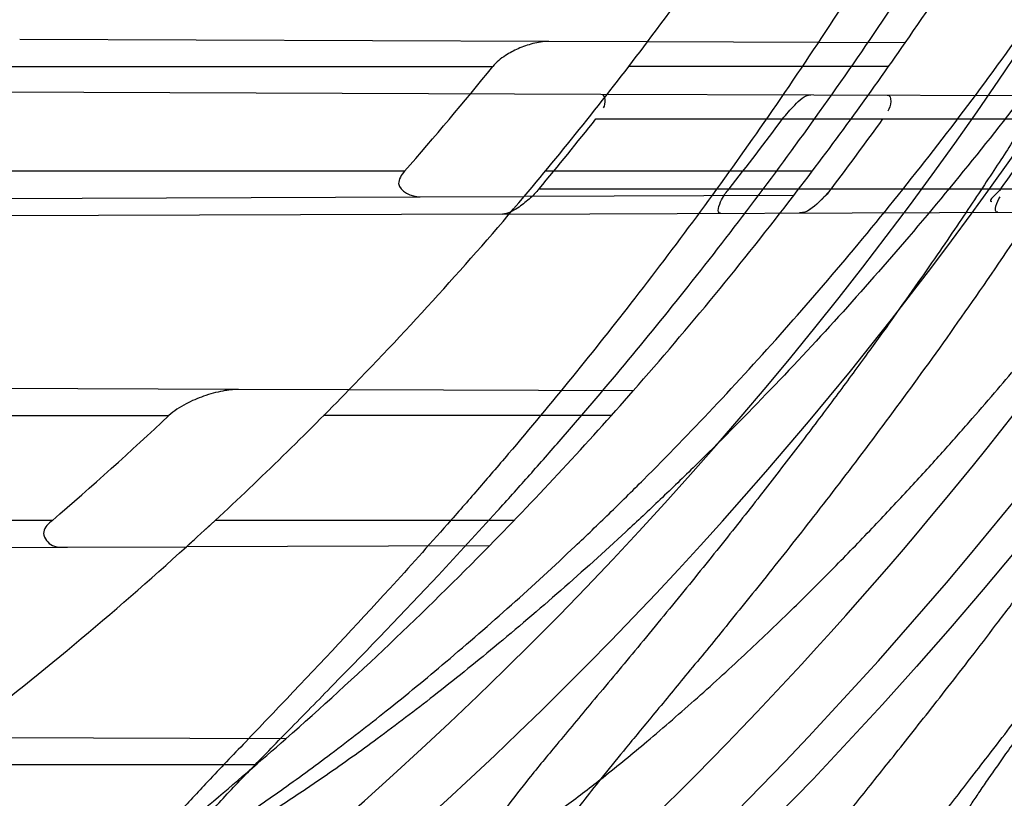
# Model space of a CAD drawing. Header units: millimetres. Extents: x 0 to 297, y 0 to 210.
# Tile 20 of 256: x 145.0882 to 145.1869, y 90.7746 to 90.8527. Entities that reach past the tile are written whole.
import ezdxf

# ---------------------------------------------------------------- set-up
doc = ezdxf.new("R2010")
doc.units = ezdxf.units.MM
doc.header["$LTSCALE"] = 16.335
doc.layers.get('0').update_dxf_attribs({"linetype": 'CONTINUOUS'})
for name, color, linetype in [('01_GLOBAL', 7, 'CONTINUOUS'), ('INTFCLR_1', 7, 'CONTINUOUS'), ('INTFCLR_144815', 7, 'CONTINUOUS')]:
    doc.layers.add(name, color=color, linetype=linetype)

msp = doc.modelspace()

# ---------------------------------------------------------------- linework, layer by layer
at = {"color": 7, "linetype": 'Continuous'}
msp.add_circle((145.8748034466, 92.1344639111), 2.66, dxfattribs=at)
at = {"color": 9, "linetype": 'Continuous'}
msp.add_arc((145.8748034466, 92.1344639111), 2.6259090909, 182.9674534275, 267.0325465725, dxfattribs=at)
at = {"layer": '01_GLOBAL', "color": 7, "linetype": 'Continuous'}
msp.add_circle((145.8748034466, 92.1344639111), 2.695, dxfattribs=at)
at = {"layer": 'INTFCLR_1', "color": 9, "linetype": 'Continuous'}
for p, q in [((145.1412333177, 90.85053514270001), (145.0881950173, 90.85072028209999)), ((145.1769801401, 90.8504103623), (145.1511386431, 90.8505005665)), ((145.0687327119, 90.8480182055), (145.1356249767, 90.8480182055)), ((145.1753095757, 90.8480182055), (145.1492506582, 90.8480182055)), ((145.1464587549, 90.8452669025), (145.2181096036, 90.84501679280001)), ((145.1459618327, 90.8427682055), (145.2166506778, 90.8427682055)), ((145.1267828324, 90.83751820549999), (145.0565197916, 90.83751820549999)), ((145.1676501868, 90.83751820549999), (145.1408825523, 90.83751820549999)), ((145.1657980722, 90.8350870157), (145.1387734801, 90.8349926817)), ((145.1402700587, 90.83576820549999), (145.2120924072, 90.83576820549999)), ((145.0717130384, 90.8347585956), (145.1283527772, 90.83495630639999)), ((145.1365994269, 90.83323509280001), (145.2106055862, 90.833493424)), ((145.1101310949, 90.81564371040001), (145.0486291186, 90.81585839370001)), ((145.1497089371, 90.8155055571), (145.1212081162, 90.8156050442)), ((145.02152254, 90.81301820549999), (145.1031426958, 90.81301820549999)), ((145.14750555, 90.81301820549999), (145.1186647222, 90.81301820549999)), ((145.0914762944, 90.8025182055), (145.0023517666, 90.8025182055)), ((145.137767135, 90.8025182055), (145.1077972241, 90.8025182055)), ((145.0244979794, 90.7995937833), (145.0929750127, 90.7998328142)), ((145.1353019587, 90.7999805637), (145.1049143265, 90.79987449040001)), ((145.1148933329, 90.78062708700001), (145.0820095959, 90.7807418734)), ((145.111902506, 90.77801820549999), (145.0784182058, 90.77801820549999))]:
    msp.add_line(p, q, dxfattribs=at)
at = {"layer": 'INTFCLR_1', "color": 6, "linetype": 'Continuous'}
for p, q in [((145.1511386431, 90.8505005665), (145.1412333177, 90.85053514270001)), ((145.0766160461, 90.84551070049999), (145.1464587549, 90.8452669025)), ((145.1283527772, 90.83495630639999), (145.1387734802, 90.8349926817)), ((145.1365994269, 90.83323509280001), (145.0628359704, 90.8329776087)), ((145.1212081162, 90.8156050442), (145.1101310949, 90.81564371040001)), ((145.0929750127, 90.7998328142), (145.1049143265, 90.79987449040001))]:
    msp.add_line(p, q, dxfattribs=at)
at = {"layer": 'INTFCLR_1', "color": 7, "linetype": 'Continuous'}
for p, q in [((145.1695747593, 90.83576820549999), (145.1685947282, 90.8346655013)), ((145.1068533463, 90.8016463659), (145.1077972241, 90.8025182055))]:
    msp.add_line(p, q, dxfattribs=at)
at = {"layer": 'INTFCLR_1', "color": 6, "linetype": 'Continuous'}
for centre, radius, start, end in [((144.8596077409, 91.07026820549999), 0.4224162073, 270, 90.00000002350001), ((144.8596077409, 91.07026820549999), 0.4014439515, 270, 90.00000002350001), ((144.8596077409, 91.07026820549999), 0.3650864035, 319.8764540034, 322.9895536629), ((144.8596077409, 91.07026820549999), 0.3860864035, 322.472557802, 325.2879487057), ((144.8479203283, 91.08132340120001), 0.3704122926, 318.8372979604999, 320.9607436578), ((144.8593542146, 91.06999786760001), 0.3657557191, 320.1784083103, 321.5917423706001), ((144.8597569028, 91.0705034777), 0.380581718, 321.9186122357, 323.2455153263), ((144.8593760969, 91.07000653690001), 0.3887040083, 322.9426850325, 324.2249055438), ((144.8596156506, 91.0702797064), 0.4023581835, 324.3492726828, 325.5667879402), ((144.8596077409, 91.07026820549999), 0.3650864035, 312.8288179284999, 315.7698571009), ((144.8596077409, 91.07026820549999), 0.3860864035, 315.5673519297, 318.7108679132), ((144.8577951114, 91.0738960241), 0.3581240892, 310.731467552, 313.2428027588), ((144.8596077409, 91.07026820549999), 0.3860864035, 308.3577852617, 311.3924968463)]:
    msp.add_arc(centre, radius, start, end, dxfattribs=at)
at = {"layer": 'INTFCLR_1', "color": 9, "linetype": 'Continuous'}
for radius, start, end in [(0.2950857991, 270.0000000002, 337.5066823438), (0.3650864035, 322.9895536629, 326.7481499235), (0.3860864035, 325.2879487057, 328.7836486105), (0.3860864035, 318.7108679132, 322.472557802), (0.3650864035, 315.7698571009, 319.8764540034), (0.3650864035, 307.5299422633, 312.2149436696), (0.3860864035, 311.3924968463, 315.5673519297)]:
    msp.add_arc((144.8596077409, 91.07026820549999), radius, start, end, dxfattribs=at)
at = {"layer": 'INTFCLR_1', "color": 7, "linetype": 'Continuous'}
for centre, radius, start, end in [((144.8596077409, 91.07026820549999), 0.3650864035, 312.2149436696, 312.8288179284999), ((144.9786349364, 90.93956454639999), 0.1883077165, 312.1134865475, 312.5329735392)]:
    msp.add_arc(centre, radius, start, end, dxfattribs=at)
at = {"layer": 'INTFCLR_1', "color": 6, "linetype": 'Continuous'}
for points, knots in [([(145.1350652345, 91.37126820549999), (145.1342109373, 91.37126820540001), (145.1357546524, 91.3683275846), (145.1370803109, 91.3667054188), (145.1392467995, 91.36385886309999), (145.1419201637, 91.3606392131), (145.145337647, 91.3565301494), (145.149332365, 91.3517583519), (145.1536170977, 91.34656836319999), (145.1578478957, 91.34135293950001), (145.1617862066, 91.3363852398), (145.1654017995, 91.331722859), (145.1686896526, 91.3273862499), (145.1716611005, 91.3233823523), (145.1743369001, 91.31970203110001), (145.176743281, 91.3163294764), (145.1789048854, 91.31324522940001), (145.1808385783, 91.31044103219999), (145.1825660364, 91.30789847), (145.1841084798, 91.3055965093), (145.185490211, 91.3035084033), (145.1867189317, 91.3016307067), (145.1878098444, 91.2999462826), (145.1887779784, 91.29843766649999), (145.1896459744, 91.2970737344), (145.1906214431, 91.2955292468), (145.191753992, 91.2937193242), (145.1928766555, 91.2919021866), (145.1938510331, 91.29030917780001), (145.1946912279, 91.28892487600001), (145.1956155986, 91.28738878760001), (145.1966371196, 91.28567497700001), (145.1977643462, 91.2837631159), (145.1990081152, 91.2816272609), (145.2003754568, 91.2792470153), (145.201880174, 91.2765873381), (145.2035347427, 91.2736120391), (145.2053542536, 91.2702751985), (145.2073580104, 91.2665186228), (145.2095596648, 91.2622861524), (145.2119715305, 91.25751282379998), (145.214608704, 91.2521191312), (145.2174929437, 91.2459939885), (145.220642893, 91.2390035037), (145.2240752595, 91.2309767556), (145.227802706, 91.2217082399), (145.2318351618, 91.21090431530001), (145.2361179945, 91.19831684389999), (145.2403681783, 91.18429274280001), (145.2442872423, 91.16942297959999), (145.2476657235, 91.15438159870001), (145.2504753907, 91.1392991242), (145.2527156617, 91.12423526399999), (145.2543982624, 91.1091876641), (145.2555287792, 91.0941918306), (145.256117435, 91.079233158), (145.2561708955, 91.0643352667), (145.2556951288, 91.0494844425), (145.2546936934, 91.0346826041), (145.2531693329, 91.01994161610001), (145.2511191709, 91.00523180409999), (145.2485428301, 90.9905728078), (145.2454275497, 90.9759328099), (145.2417708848, 90.9613303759), (145.2376203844, 90.94696810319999), (145.2332204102, 90.9335438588), (145.2288852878, 90.92162630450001), (145.2248596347, 90.9114479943), (145.2211587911, 90.90270194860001), (145.2177663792, 90.89512937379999), (145.2146668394, 90.8885329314), (145.2118379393, 90.8827508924), (145.2092594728, 90.87766290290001), (145.2069119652, 90.8731710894), (145.2047820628, 90.869201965), (145.2028538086, 90.86569136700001), (145.2011073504, 90.8625761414), (145.1995253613, 90.8598041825), (145.1980916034, 90.85733143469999), (145.1967959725, 90.8551286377), (145.1956290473, 90.85316932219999), (145.1945782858, 90.85142412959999), (145.1936278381, 90.84986076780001), (145.1927650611, 90.8484539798), (145.1919665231, 90.8471621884), (145.1911689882, 90.845881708), (145.1903111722, 90.84451464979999), (145.1893416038, 90.842982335), (145.1882509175, 90.8412749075), (145.1870226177, 90.8393719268), (145.1856376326, 90.83725116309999), (145.1840803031, 90.8348962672), (145.1823329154, 90.83229124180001), (145.1803729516, 90.82941478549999), (145.1781781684, 90.82624664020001), (145.1757236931, 90.82276863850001), (145.1729902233, 90.8189712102), (145.1699514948, 90.8148382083), (145.1665806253, 90.81035527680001), (145.1628687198, 90.8055344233), (145.1588145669, 90.8003903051), (145.1544498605, 90.7949847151), (145.149996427, 90.78957611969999), (145.1458273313, 90.78459071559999), (145.1422457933, 90.7802896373), (145.1394492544, 90.7769290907), (145.1371773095, 90.773959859), (145.1358081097, 90.7722873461), (145.134193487, 90.7692682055), (145.1350652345, 90.7692682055)], [0, 0, 0, 0, 0.0038604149, 0.007501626, 0.0124785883, 0.0188917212, 0.0268498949, 0.0364677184, 0.0470694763, 0.05724446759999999, 0.0668187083, 0.0757144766, 0.08390537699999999, 0.0914099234, 0.09824517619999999, 0.1044667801, 0.1101313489, 0.1152642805, 0.1198589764, 0.1240215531, 0.1277856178, 0.1311734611, 0.1341617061, 0.1368541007, 0.1392736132, 0.1414672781, 0.1451087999, 0.148921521, 0.1511192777, 0.1535471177, 0.1562389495, 0.1592204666, 0.1625628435, 0.1662680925, 0.1703891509, 0.1749670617, 0.1800766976, 0.185772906, 0.1921414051, 0.1993155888, 0.2073311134, 0.2163077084, 0.2264451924, 0.2379233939, 0.2509534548, 0.2658909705, 0.2830621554, 0.3030578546, 0.3259639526, 0.3492662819, 0.3725305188, 0.395610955, 0.4185782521, 0.4413347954, 0.4640172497, 0.4865192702, 0.5089682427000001, 0.5313242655, 0.5536477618, 0.5759939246, 0.5982772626, 0.6207472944, 0.6432362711, 0.6658996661, 0.6887559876, 0.7107777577, 0.7297237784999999, 0.7460531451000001, 0.7602331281, 0.7726347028, 0.7835467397, 0.7931663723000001, 0.8017211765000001, 0.8093215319, 0.8160683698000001, 0.8220757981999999, 0.8274205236, 0.83220661, 0.8364980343, 0.8403367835, 0.8437547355, 0.8468031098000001, 0.8495420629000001, 0.8520223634, 0.8542604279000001, 0.8564046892, 0.8588391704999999, 0.8615533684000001, 0.8645986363, 0.8679945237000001, 0.8717882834, 0.8760445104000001, 0.8807522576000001, 0.8859628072, 0.8917731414, 0.8981681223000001, 0.9051985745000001, 0.9129160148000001, 0.9213486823, 0.930543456, 0.9404096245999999, 0.9509435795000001, 0.9619432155, 0.9720502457, 0.9803711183, 0.9870628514, 0.9922716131, 0.9960607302, 1, 1, 1, 1]), ([(145.1350652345, 90.7692682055), (145.1360387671, 90.7692682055), (145.1377271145, 90.77040596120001), (145.1403228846, 90.77196865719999), (145.1432989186, 90.7741311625), (145.1469787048, 90.7769487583), (145.1513602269, 90.78054609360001), (145.156189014, 90.78473927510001), (145.1610884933, 90.78922212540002), (145.16571304, 90.7936532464), (145.1699506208, 90.7978753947), (145.1738079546, 90.80185999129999), (145.1773032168, 90.80558700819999), (145.1804624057, 90.8090520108), (145.1833068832, 90.8122538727), (145.1858602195, 90.8151948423), (145.1881553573, 90.8178946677), (145.1902110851, 90.8203591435), (145.1920499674, 90.8226010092), (145.1936917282, 90.8246337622), (145.195161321, 90.8264787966), (145.1964960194, 90.82817546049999), (145.197810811, 90.82986574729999), (145.1992115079, 90.83168840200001), (145.2006985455, 90.83364987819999), (145.2021699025, 90.8356183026), (145.203615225, 90.83757754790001), (145.2051191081, 90.8396441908), (145.2067839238, 90.8419664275), (145.2086446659, 90.8446056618), (145.2107239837, 90.8476123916), (145.2130437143, 90.8510414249), (145.2156231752, 90.85494957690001), (145.2184823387, 90.85940686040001), (145.2216518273, 90.8645112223), (145.2251614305, 90.87037537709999), (145.229038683, 90.8771369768), (145.2333125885, 90.884978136), (145.2380078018, 90.89411228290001), (145.2431555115, 90.9048590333), (145.2486552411, 90.91737134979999), (145.2541538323, 90.9312561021), (145.2592951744, 90.9458952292), (145.2638614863, 90.9607341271), (145.2678132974, 90.9756278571), (145.2711637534, 90.9905604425), (145.2739112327, 91.005452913), (145.2760779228, 91.0203457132), (145.2776685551, 91.03517539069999), (145.2786982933, 91.0499655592), (145.2791763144, 91.06470155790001), (145.2791102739, 91.0793859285), (145.2785051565, 91.09402740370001), (145.2773642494, 91.1086166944), (145.2756872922, 91.1231600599), (145.2734729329, 91.13765537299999), (145.2707211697, 91.1520804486), (145.2674209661, 91.16646759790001), (145.2635667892, 91.1807987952), (145.259139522, 91.19509062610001), (145.254151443, 91.2092704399), (145.2488018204, 91.2228033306), (145.2434345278, 91.23506080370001), (145.238408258, 91.245610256), (145.2338248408, 91.2545835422), (145.2296571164, 91.2622860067), (145.2258775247, 91.26893157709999), (145.2224553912, 91.2746994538), (145.2193628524, 91.2797261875), (145.216567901, 91.28412676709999), (145.2140471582, 91.2879848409), (145.2117761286, 91.29137679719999), (145.209737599, 91.2943566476), (145.2079066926, 91.2969818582), (145.20627007, 91.2992895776), (145.2048016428, 91.30132990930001), (145.203482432, 91.3031390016), (145.202221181, 91.30484800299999), (145.2009100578, 91.3066043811), (145.1994654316, 91.308515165), (145.1979774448, 91.3104559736), (145.1964846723, 91.3123763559), (145.1949729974, 91.31429626), (145.1933137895, 91.31637424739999), (145.1914604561, 91.3186591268), (145.1893845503, 91.3211745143), (145.1870661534, 91.32393108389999), (145.1844777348, 91.3269433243), (145.1815962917, 91.3302189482), (145.1783918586, 91.3337676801), (145.174841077, 91.3375879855), (145.1709238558, 91.34167041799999), (145.1666153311, 91.3459993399), (145.1619164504, 91.3505367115), (145.1569054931, 91.35515789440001), (145.1519289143, 91.3595100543), (145.1473729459, 91.36327579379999), (145.1435388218, 91.36622737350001), (145.1404516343, 91.3684830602), (145.1377826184, 91.3700958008), (145.1360568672, 91.37126820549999), (145.1350652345, 91.37126820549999)], [0, 0, 0, 0, 0.0042187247, 0.0081401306, 0.0133978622, 0.0200459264, 0.0282638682, 0.0379443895, 0.0477615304, 0.05703690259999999, 0.0656973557, 0.0736821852, 0.0810680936, 0.0878383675, 0.0940009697, 0.0996271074, 0.1047154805, 0.1093563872, 0.1135342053, 0.1172803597, 0.1206792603, 0.1237557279, 0.1266349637, 0.1299589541, 0.1337168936, 0.1373013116, 0.1406085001, 0.1442672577, 0.148377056, 0.1529904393, 0.1582606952, 0.164218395, 0.1709303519, 0.1785521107, 0.1871652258, 0.1969659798, 0.2081658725, 0.2209392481, 0.2356613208, 0.2526660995, 0.2725685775, 0.2948769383, 0.3173640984, 0.3397873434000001, 0.3621386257, 0.3841211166, 0.4060891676, 0.4277469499, 0.4493218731, 0.470705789, 0.4919793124, 0.5131981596, 0.5343255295, 0.5554668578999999, 0.5765984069, 0.5977513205, 0.6189954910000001, 0.6402209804, 0.6617015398, 0.6832900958, 0.7050415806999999, 0.7268239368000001, 0.7463339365, 0.7630160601, 0.7774553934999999, 0.7899931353, 0.8009638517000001, 0.8105830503, 0.8190545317, 0.8265380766, 0.8331730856, 0.8390248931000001, 0.8442268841, 0.8488182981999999, 0.8528943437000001, 0.8564866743, 0.8597116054, 0.8625968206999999, 0.8656908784, 0.8692094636, 0.8729771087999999, 0.8762884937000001, 0.879749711, 0.8835661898, 0.8878115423, 0.8924986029, 0.8976989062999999, 0.9034198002, 0.9097088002, 0.9166034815, 0.9241390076, 0.9323094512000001, 0.9411199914, 0.9506041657, 0.9606137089, 0.9706541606, 0.9792553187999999, 0.9862062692, 0.9916647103, 0.9957028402, 1, 1, 1, 1]), ([(144.8596077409, 91.3310804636), (144.8648083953, 91.3312938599), (144.8752252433, 91.3314085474), (144.8908287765, 91.33064674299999), (144.9063869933, 91.32894786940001), (144.9218926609, 91.32630552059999), (144.9372546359, 91.3227196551), (144.9521403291, 91.31827948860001), (144.9666984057, 91.31298513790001), (144.9809232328, 91.30684139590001), (144.9949848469, 91.2997330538), (145.0085894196, 91.29179002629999), (145.0216818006, 91.2830461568), (145.034218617, 91.2735334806), (145.0461538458, 91.2632873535), (145.0574487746, 91.2523426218), (145.0680597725, 91.2407435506), (145.0779508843, 91.2285299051), (145.0870808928, 91.2157559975), (145.0954235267, 91.2024631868), (145.1029524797, 91.1886942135), (145.1096391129, 91.1745018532), (145.1154570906, 91.159946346), (145.1203896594, 91.1450752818), (145.124422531, 91.12993449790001), (145.1275415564, 91.11457599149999), (145.129734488, 91.0990581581), (145.1309929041, 91.0834437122), (145.1313133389, 91.067798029), (145.130697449, 91.05217638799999), (145.1291501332, 91.0366302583), (145.1266772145, 91.0212060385), (145.1232874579, 91.0059571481), (145.1189925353, 90.9909371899), (145.1138089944, 90.9762041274), (145.1077578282, 90.96181579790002), (145.1008640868, 90.9478257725), (145.0931513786, 90.9342772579), (145.0846508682, 90.92122296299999), (145.0753942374, 90.90870812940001), (145.0654166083, 90.8967754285), (145.0547444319, 90.88545571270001), (145.0434240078, 90.87479883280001), (145.0314894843, 90.864834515), (145.0189896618, 90.8556023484), (145.005966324, 90.8471335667), (144.9924717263, 90.8394595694), (144.9785675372, 90.83261186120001), (144.9645877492, 90.8267302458), (144.9509740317, 90.8219028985), (144.9383319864, 90.81816671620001), (144.9268866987, 90.81537344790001), (144.9166921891, 90.8133362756), (144.9070094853, 90.8117755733), (144.897001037, 90.8105367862), (144.8858733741, 90.80961349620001), (144.8732656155, 90.80913904), (144.8643587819, 90.80926099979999), (144.8596077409, 90.8094559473)], [0, 0, 0, 0, 0.0185657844, 0.0371317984, 0.05569073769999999, 0.0743563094, 0.09320240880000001, 0.1119235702, 0.129729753, 0.1484268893, 0.1671582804, 0.1858963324, 0.2045840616, 0.2232805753, 0.241995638, 0.2606572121, 0.2793460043, 0.298034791, 0.3166822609, 0.3353170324, 0.3539796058, 0.3726237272, 0.3912431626, 0.4098577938, 0.4284754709, 0.4470981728, 0.4657246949, 0.4843423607, 0.5029403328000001, 0.5215094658, 0.5400731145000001, 0.5586325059, 0.5771954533, 0.5957587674, 0.6143211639, 0.6328711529, 0.651401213, 0.6699184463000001, 0.6884460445, 0.7069331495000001, 0.7254085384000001, 0.7438945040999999, 0.7623917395, 0.7808314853, 0.7993176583, 0.8177869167, 0.8362093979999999, 0.8546575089, 0.8730374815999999, 0.8902753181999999, 0.9061521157, 0.9200376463, 0.9322836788, 0.9432240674, 0.9550134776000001, 0.9682465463, 0.9830392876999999, 1, 1, 1, 1]), ([(145.1261488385, 90.9865410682), (145.1253270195, 90.9840339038), (145.123609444, 90.9790435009), (145.1208138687, 90.97163729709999), (145.1178014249, 90.9643166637), (145.1145747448, 90.9570880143), (145.1111366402, 90.94995764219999), (145.1074900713, 90.94293168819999), (145.1036382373, 90.9360163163), (145.0995844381, 90.929217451), (145.0953322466, 90.92254108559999), (145.0908852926, 90.91599291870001), (145.0862475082, 90.9095787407), (145.0814228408, 90.9033040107), (145.0764155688, 90.8971742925), (145.0712299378, 90.89119478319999), (145.0658705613, 90.88537080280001), (145.0603419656, 90.8797072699), (145.0546490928, 90.8742092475), (145.0487967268, 90.8688813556), (145.0427901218, 90.8637283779), (145.0366343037, 90.8587546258), (145.0303348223, 90.8539645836), (145.0238969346, 90.84936224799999), (145.0173264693, 90.84495178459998), (145.0106289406, 90.84073689), (145.0038104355, 90.83672138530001), (144.9968766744, 90.8329086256), (144.9898338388, 90.8293019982), (144.9826879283, 90.8259045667), (144.9754452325, 90.8227193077), (144.9681119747, 90.8197489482), (144.9606944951, 90.8169960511), (144.9531992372, 90.81446300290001), (144.9456327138, 90.8121519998), (144.9380014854, 90.81006504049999), (144.930312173, 90.80820393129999), (144.9225714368, 90.8065702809), (144.9147859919, 90.8051655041), (144.9069625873, 90.80399081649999), (144.8991079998, 90.80304723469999), (144.8912290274, 90.8023355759), (144.8833325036, 90.8018564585), (144.8754252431, 90.80161030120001), (144.8675142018, 90.8015973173), (144.8622420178, 90.8017441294), (144.8596077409, 90.8018563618)], [0, 0, 0, 0, 0.0227356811, 0.0454710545, 0.0682062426, 0.09094098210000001, 0.1136756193, 0.1364096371, 0.1591436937, 0.1818769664, 0.2046103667, 0.2273428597, 0.2500755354, 0.2728072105, 0.2955391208, 0.3182699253, 0.3410011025, 0.3637310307, 0.3864614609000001, 0.4091905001, 0.4319201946, 0.4546483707, 0.4773773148, 0.5001046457, 0.5228327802, 0.5455591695, 0.5682859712, 0.5910108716, 0.6137361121, 0.6364602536, 0.6591836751, 0.681906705, 0.7046293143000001, 0.7273515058, 0.750073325, 0.77279473, 0.7955158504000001, 0.8182366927, 0.8409573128, 0.8636777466, 0.886398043, 0.9091183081, 0.9318386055, 0.9545589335, 0.9772794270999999, 1, 1, 1, 1]), ([(145.1412333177, 90.85053514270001), (145.1406944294, 90.85053702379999), (145.1396422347, 90.8503695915), (145.1381871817, 90.8498621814), (145.1368085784, 90.84912706), (145.1359792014, 90.84845582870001), (145.1356249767, 90.8480182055)], [0, 0, 0, 0, 0.256782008, 0.5014535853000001, 0.7317217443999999, 1, 1, 1, 1]), ([(145.1646816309, 90.8427682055), (145.1650489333, 90.8432600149), (145.1658699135, 90.8441150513), (145.1668640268, 90.8451956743), (145.1675019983, 90.84519344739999)], [0, 0, 0, 0, 0.4903558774, 1, 1, 1, 1]), ([(145.1267828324, 90.83751820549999), (145.1264813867, 90.8371740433), (145.1255576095, 90.83581553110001), (145.1275063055, 90.8349533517), (145.1283527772, 90.83495630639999)], [0, 0, 0, 0, 0.3508556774, 1, 1, 1, 1]), ([(145.1402700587, 90.83576820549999), (145.1399619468, 90.8353986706), (145.139279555, 90.8346924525), (145.1380988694, 90.8337891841), (145.1371380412, 90.83323697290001), (145.1365994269, 90.83323509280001)], [0, 0, 0, 0, 0.3185512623, 0.6433889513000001, 1, 1, 1, 1]), ([(145.1584538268, 90.8333113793), (145.1580035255, 90.8333098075), (145.1586083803, 90.83494715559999), (145.1590498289, 90.83541544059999), (145.1593262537, 90.83576820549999)], [0, 0, 0, 0, 0.5011892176, 1, 1, 1, 1]), ([(145.1101310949, 90.81564371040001), (145.1096092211, 90.81564553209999), (145.1084190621, 90.81550627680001), (145.1066463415, 90.8150198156), (145.1047989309, 90.8142270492), (145.1036515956, 90.81349711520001), (145.1031426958, 90.81301820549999)], [0, 0, 0, 0, 0.2062514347, 0.4705226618, 0.7238232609, 1, 1, 1, 1]), ([(145.0914762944, 90.8025182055), (145.0911133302, 90.8022058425), (145.0902037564, 90.8014530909), (145.0912739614, 90.79974488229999), (145.0924119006, 90.79983084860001), (145.0929750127, 90.7998328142)], [0, 0, 0, 0, 0.3132560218, 0.6316318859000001, 1, 1, 1, 1])]:
    msp.add_open_spline(points, degree=3, knots=knots, dxfattribs=at)
at = {"layer": 'INTFCLR_1', "color": 9, "linetype": 'Continuous'}
for points, knots in [([(145.212649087, 91.20079273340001), (145.2158606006, 91.1916133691), (145.2216925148, 91.17275051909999), (145.227244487, 91.14850505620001), (145.2299856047, 91.13231217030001), (145.2310878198, 91.1246731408), (145.2317778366, 91.1195330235), (145.2334659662, 91.1053734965), (145.2350886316, 91.0820240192), (145.2348602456, 91.05859168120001), (145.2340091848, 91.0442662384), (145.2336200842, 91.0390385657), (145.2329629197, 91.0312582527), (145.2311506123, 91.014691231), (145.226931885, 90.9897129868), (145.2217743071, 90.96897061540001), (145.21827327, 90.95706637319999), (145.2168531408, 90.95239822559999), (145.2142959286, 90.94439071), (145.2088936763, 90.92893413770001), (145.2002622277, 90.9078650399), (145.191382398, 90.889773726), (145.1856550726, 90.87921407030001), (145.1835773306, 90.87548959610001), (145.1804900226, 90.8700559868), (145.1738400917, 90.85885693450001), (145.1632874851, 90.84274118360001), (145.150351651, 90.825149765), (145.1410235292, 90.8136739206), (145.1356460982, 90.8073751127), (145.133618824, 90.8050242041), (145.1301975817, 90.8011139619), (145.1238773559, 90.79407797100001), (145.116999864, 90.78674904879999), (145.1107938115, 90.7802602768), (145.1070749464, 90.7763568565), (145.1041227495, 90.77316960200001), (145.102218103, 90.77096320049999), (145.1011689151, 90.7695684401), (145.1007337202, 90.76882832), (145.1004699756, 90.7682973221), (145.1005812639, 90.76760633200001), (145.1020539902, 90.7679067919), (145.1036740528, 90.7686832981), (145.1066075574, 90.7702692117), (145.1094057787, 90.7720516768), (145.1117034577, 90.7735828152), (145.1131778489, 90.7745966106), (145.1156556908, 90.7763307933), (145.1196186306, 90.7792322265), (145.1251563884, 90.7835370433), (145.1334349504, 90.7903494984), (145.1408444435, 90.7969946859), (145.1473278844, 90.8032123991), (145.1519747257, 90.8077983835), (145.1603493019, 90.8164330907), (145.1722854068, 90.829897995), (145.1863008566, 90.84780070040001), (145.1963364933, 90.86246668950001), (145.2023017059, 90.87200498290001), (145.2045040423, 90.8756288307), (145.2078179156, 90.8811890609), (145.2148947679, 90.89367373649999), (145.2249952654, 90.9139386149), (145.2319439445, 90.9308745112), (145.2351676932, 90.9396466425)], [0, 0, 0, 0, 0.0419354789, 0.08505031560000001, 0.1071497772, 0.1127379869, 0.1183317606, 0.1295131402, 0.1742263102, 0.2191466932, 0.230445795, 0.2361065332, 0.241751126, 0.2641147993, 0.3079545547, 0.3508736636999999, 0.3561840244, 0.3614616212, 0.3719139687, 0.3924297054, 0.4320526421, 0.4700131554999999, 0.4792642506, 0.483852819, 0.4884035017, 0.5062126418, 0.5400088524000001, 0.5714206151, 0.6003317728, 0.6037560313, 0.6071340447, 0.6137178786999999, 0.6261602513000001, 0.6479155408, 0.6570536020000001, 0.6648783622, 0.6711643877, 0.6757843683, 0.6774462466, 0.6786751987, 0.6794900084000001, 0.6799813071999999, 0.6813020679, 0.6842478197, 0.6888651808, 0.6950795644, 0.6987591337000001, 0.70073729, 0.7027989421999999, 0.7117993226, 0.7219139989, 0.7330405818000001, 0.7580265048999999, 0.7648041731, 0.7717766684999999, 0.7861782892, 0.816667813, 0.8493175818, 0.8841610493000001, 0.8932352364, 0.8978283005, 0.9024468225, 0.9211469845, 0.9596997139, 1, 1, 1, 1]), ([(145.1053256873, 90.7692681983), (145.1051880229, 90.769268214), (145.1048509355, 90.76933467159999), (145.1048682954, 90.769940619), (145.1052289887, 90.77056403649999), (145.1058526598, 90.7714906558), (145.1068032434, 90.77264391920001), (145.1086356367, 90.7747211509), (145.110803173, 90.77699248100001), (145.113215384, 90.7794781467), (145.1159839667, 90.7823058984), (145.1217014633, 90.7881297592), (145.1287122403, 90.7954132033), (145.1351564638, 90.80240928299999), (145.1386445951, 90.8062976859), (145.1407113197, 90.80863540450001), (145.1461908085, 90.8148961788), (145.1556953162, 90.8263034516), (145.1688811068, 90.84380018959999), (145.1796415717, 90.85983729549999), (145.1864241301, 90.8709859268), (145.1895721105, 90.87639380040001), (145.1916900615, 90.880099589), (145.1975256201, 90.89060172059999), (145.2065751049, 90.908597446), (145.2153782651, 90.92957264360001), (145.2208882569, 90.944962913), (145.2234958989, 90.95293463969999), (145.2249438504, 90.95758139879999), (145.2285119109, 90.9694259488), (145.2337695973, 90.990067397), (145.2380725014, 91.0149380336), (145.2399207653, 91.03143377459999), (145.2405908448, 91.039179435), (145.2409875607, 91.0443834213), (145.241855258, 91.0586434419), (145.2420882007, 91.0819727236), (145.2404334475, 91.1052173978), (145.2387124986, 91.1193107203), (145.238008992, 91.12442738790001), (145.2368850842, 91.1320325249), (145.2340893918, 91.1481566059), (145.2284266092, 91.1722973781), (145.222482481, 91.1910649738), (145.2192099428, 91.2001967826)], [0, 0, 0, 0, 0.0008731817, 0.001718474, 0.0032338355, 0.0055641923, 0.008732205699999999, 0.0127298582, 0.0231213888, 0.0286463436, 0.0346993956, 0.04822263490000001, 0.0804125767, 0.0988155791, 0.1085508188, 0.1135449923, 0.1186070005, 0.1613231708, 0.2076862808, 0.2575123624, 0.2837454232, 0.2904461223, 0.2972015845, 0.3108183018, 0.3666504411, 0.4248609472, 0.4549769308, 0.4703146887, 0.4780576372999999, 0.4858477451, 0.5487776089, 0.6130123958, 0.6457680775, 0.6540347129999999, 0.6623246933, 0.6788711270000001, 0.74464742, 0.8101273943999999, 0.8265053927, 0.8346996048, 0.8428861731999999, 0.8752668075, 0.9384714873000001, 1, 1, 1, 1]), ([(145.2417743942, 90.9403696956), (145.2384946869, 90.93163998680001), (145.2314239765, 90.9147844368), (145.2211560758, 90.8946339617), (145.2139644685, 90.8822223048), (145.2105957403, 90.8766924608), (145.2083561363, 90.8730870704), (145.2022867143, 90.8635921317), (145.1920758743, 90.8489934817), (145.1778239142, 90.8311808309), (145.1656903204, 90.8177857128), (145.1571787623, 90.8091953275), (145.152454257, 90.8046307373), (145.1458582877, 90.79843762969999), (145.1383224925, 90.7918199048), (145.1299078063, 90.7850365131), (145.1242775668, 90.780747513), (145.1202493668, 90.77785586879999), (145.1177315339, 90.77612747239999), (145.1162319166, 90.7751153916), (145.1129973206, 90.77300512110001), (145.1096283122, 90.77089666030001), (145.106516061, 90.7695293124), (145.1056598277, 90.7692681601), (145.1053256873, 90.7692681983)], [0, 0, 0, 0, 0.1254333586, 0.2455838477, 0.3039242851, 0.3183395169, 0.3326778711, 0.3610127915, 0.4699119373, 0.572102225, 0.6676664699, 0.7128530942, 0.7347412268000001, 0.7560248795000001, 0.8345501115, 0.8695520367, 0.9013904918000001, 0.9297392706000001, 0.9362356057, 0.9424699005, 0.9540693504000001, 0.9882335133, 0.9955056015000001, 1, 1, 1, 1])]:
    msp.add_open_spline(points, degree=3, knots=knots, dxfattribs=at)
at = {"layer": 'INTFCLR_1', "color": 6, "linetype": 'Continuous'}
for points in [[(145.1464587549, 90.8452669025), (145.1469283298, 90.84526526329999), (145.1469774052, 90.84424452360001), (145.1466856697, 90.8438765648)], [(145.1751722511, 90.845166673), (145.1757076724, 90.8451648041), (145.1755501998, 90.843996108), (145.1752371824, 90.8435617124)], [(145.1865658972, 90.83576820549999), (145.1862600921, 90.83534186), (145.1851265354, 90.8344853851), (145.1856512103, 90.8344872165)], [(145.1862536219, 90.8334084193), (145.185728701, 90.83340658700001), (145.1861927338, 90.834537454), (145.1864986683, 90.83496400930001)]]:
    msp.add_open_spline(points, degree=3, dxfattribs=at)
at = {"layer": 'INTFCLR_1', "color": 7, "linetype": 'Continuous'}
msp.add_open_spline([(145.169574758, 90.83576820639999), (145.1692055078, 90.835278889), (145.1682938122, 90.8343499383), (145.1671298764, 90.8333310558), (145.1663914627, 90.83333908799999)], degree=3, knots=[0, 0, 0, 0, 0.4535871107, 1, 1, 1, 1], dxfattribs=at)
msp.add_open_spline([(145.1679234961, 90.83408273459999), (145.1675418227, 90.833789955), (145.1671445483, 90.8333808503), (145.1666635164, 90.83337917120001)], degree=3, dxfattribs=at)
at = {"layer": 'INTFCLR_144815', "color": 6, "linetype": 'Continuous'}
for radius in [0.4466793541, 0.4256665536]:
    msp.add_circle((144.8596077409, 91.07026820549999), radius, dxfattribs=at)
for radius, start, end in [(0.6157754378, 313.9937911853, 154.5150993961), (0.5947754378, 312.9543589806, 154.5144414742), (0.5751005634, 282.2440355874, 71.2863570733), (0.4627266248, 45.0000000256, 314.9999999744), (0.4618985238, 44.999999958, 315.000000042), (0.461229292, 44.99999997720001, 315.0000000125), (0.4472794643, 47.86578076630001, 312.1342192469), (0.4408857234, 45.72777364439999, 314.2722263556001), (0.4268887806, 45.6663486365, 314.3336513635), (0.4537777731, 308.490992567, 51.50900743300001), (0.4480128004, 313.9992414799, 46.00075850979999), (0.4169682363, 295.6072723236, 334.3927276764), (0.3959554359, 297.0737153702, 332.9262846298), (0.5947754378, 205.4855585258, 293.0456409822), (0.6157754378, 205.4849006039, 292.0062088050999)]:
    msp.add_arc((144.8596077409, 91.07026820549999), radius, start, end, dxfattribs=at)
at = {"layer": 'INTFCLR_144815', "color": 9, "linetype": 'Continuous'}
for centre, radius, start, end in [((144.8596077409, 91.07026820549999), 0.4820383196, 52.2436298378, 307.7563701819), ((144.8596077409, 91.07026820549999), 0.5712784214, 292.4997540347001, 54.0964566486), ((144.8596077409, 91.07026820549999), 0.4540564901, 52.5411294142, 307.4588705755), ((144.8596077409, 91.07026820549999), 0.44073522, 45.7280221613, 314.2719778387), ((144.8596077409, 91.07026820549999), 0.4337362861, 45.73034182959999, 314.2696581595), ((144.8596102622, 91.0702693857), 0.5153523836, 292.4997540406, 54.09645665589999), ((144.859607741, 91.07026820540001), 0.4617768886, 314.0862202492, 45.9137797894), ((144.8596077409, 91.07026820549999), 0.450734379, 313.8592910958, 46.1407088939), ((144.8596077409, 91.07026820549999), 0.4477854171, 314.0319604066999, 45.9680396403), ((144.8596077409, 91.07026820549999), 0.5830188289, 203.8266800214, 313.0809380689), ((144.8596077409, 91.07026820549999), 0.590019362, 203.8278898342, 312.5732768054), ((144.8596077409, 91.07026820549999), 0.6110177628, 203.8266800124, 319.1799903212)]:
    msp.add_arc(centre, radius, start, end, dxfattribs=at)
at = {"layer": 'INTFCLR_144815', "color": 6, "linetype": 'Continuous'}
for points, knots in [([(145.1715348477, 90.75876832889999), (145.1712150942, 90.75877420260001), (145.1712119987, 90.7600066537), (145.1717859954, 90.7606973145), (145.1723169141, 90.76165810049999), (145.1728921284, 90.7625179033), (145.1735763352, 90.7635211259), (145.1743814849, 90.7646468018), (145.17530592, 90.76590735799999), (145.1763525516, 90.7673048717), (145.1775225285, 90.7688449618), (145.1788179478, 90.77053327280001), (145.1802417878, 90.7723776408), (145.1817966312, 90.7743857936), (145.1834827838, 90.77656326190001), (145.1852973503, 90.77891214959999), (145.1872357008, 90.7814329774), (145.189295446, 90.7841297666), (145.1914790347, 90.78701356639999), (145.1937896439, 90.79009740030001), (145.1962240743, 90.79338687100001), (145.1987743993, 90.7968818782), (145.2014309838, 90.8005803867), (145.2041860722, 90.8044833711), (145.2070298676, 90.8085892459), (145.2099514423, 90.81289490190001), (145.2129388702, 90.817395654), (145.215979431, 90.8220852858), (145.2190598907, 90.8269562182), (145.2221667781, 90.8319996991), (145.2252866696, 90.83720604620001), (145.2284064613, 90.84256492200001), (145.2315136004, 90.8480656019), (145.2345962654, 90.8536972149), (145.2376434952, 90.8594489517), (145.2406452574, 90.8653102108), (145.2435925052, 90.8712707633), (145.2464771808, 90.87732085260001), (145.2492921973, 90.8834512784), (145.2520314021, 90.8896534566), (145.2546894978, 90.8959194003), (145.2572619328, 90.9022416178), (145.2597453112, 90.9086143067), (145.2621317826, 90.9150187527), (145.2644188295, 90.921447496), (145.2666074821, 90.927902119), (145.2687002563, 90.9343905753), (145.2706975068, 90.94091510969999), (145.2725965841, 90.9474676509), (145.2743963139, 90.9540444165), (145.2760946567, 90.9606370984), (145.2776905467, 90.96723941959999), (145.2791843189, 90.97385019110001), (145.2805765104, 90.98046922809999), (145.2818676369, 90.98709652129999), (145.2830580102, 90.9937313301), (145.2841477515, 91.0003718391), (145.2851369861, 91.0070158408), (145.2860260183, 91.01366199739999), (145.2868152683, 91.0203099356), (145.2875051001, 91.02695916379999), (145.2880958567, 91.0336093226), (145.2885878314, 91.04025993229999), (145.2889813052, 91.0469109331), (145.289276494, 91.0535620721), (145.2894735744, 91.06021341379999), (145.2895726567, 91.0668647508), (145.2895738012, 91.0735161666), (145.2894770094, 91.0801674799), (145.2892822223, 91.0868188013), (145.2889893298, 91.09346994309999), (145.2885981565, 91.1001209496), (145.2881084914, 91.1067715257), (145.2875200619, 91.1134215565), (145.2868325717, 91.1200706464), (145.2860456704, 91.126718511), (145.2851589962, 91.13336461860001), (145.2841721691, 91.14000833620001), (145.2830848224, 91.14664879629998), (145.2818965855, 91.15328508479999), (145.2806070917, 91.15991620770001), (145.2792161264, 91.166540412), (145.2777236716, 91.17315528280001), (145.27612979, 91.1797584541), (145.2744344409, 91.18634824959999), (145.2726374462, 91.1929236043), (145.2707388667, 91.19948263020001), (145.2687392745, 91.2060219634), (145.2666397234, 91.21253728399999), (145.2644415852, 91.2190240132), (145.2621464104, 91.2254777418), (145.2597562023, 91.23189351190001), (145.2572735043, 91.2382657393), (145.2547014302, 91.2445882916), (145.2520437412, 91.25085444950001), (145.2493049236, 91.25705687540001), (145.2464902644, 91.26318759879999), (145.2436059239, 91.26923801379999), (145.240658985, 91.2751989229), (145.2376574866, 91.2810606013), (145.2346104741, 91.28681281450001), (145.231527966, 91.2924449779), (145.2284209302, 91.2979462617), (145.2253011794, 91.30330580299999), (145.2221812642, 91.3085128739), (145.2190742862, 91.31355713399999), (145.2159936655, 91.3184289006), (145.2129528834, 91.323119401), (145.209965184, 91.3276210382), (145.207043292, 91.331927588), (145.2041991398, 91.3360343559), (145.2014436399, 91.33993825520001), (145.1987864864, 91.3436378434), (145.1962360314, 91.34713327), (145.1937992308, 91.35042615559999), (145.1914816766, 91.3535193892), (145.1892876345, 91.3564169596), (145.1872201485, 91.3591237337), (145.1852811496, 91.36164526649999), (145.1834716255, 91.3639875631), (145.1817917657, 91.36615689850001), (145.1802410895, 91.36815967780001), (145.1788186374, 91.3700022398), (145.1775230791, 91.3716907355), (145.1763528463, 91.3732311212), (145.1753062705, 91.37462867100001), (145.1743814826, 91.3758893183), (145.1735770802, 91.3770151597), (145.1728902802, 91.378018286), (145.1723225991, 91.3788786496), (145.1718630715, 91.3796692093), (145.171402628, 91.38041122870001), (145.1710534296, 91.38175923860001), (145.1715348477, 91.38176808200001)], [0, 0, 0, 0, 0.0014103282, 0.0032894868, 0.0045784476, 0.006109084, 0.0078878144, 0.009921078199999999, 0.0122159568, 0.0147800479, 0.0176210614, 0.0207450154, 0.0241645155, 0.0278962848, 0.0319450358, 0.0363094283, 0.0409856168, 0.0459681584, 0.0512740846, 0.0569372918, 0.0629614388, 0.06932079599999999, 0.0760170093, 0.0830428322, 0.09038864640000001, 0.09804223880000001, 0.1059886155, 0.1142106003, 0.1226891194, 0.1314036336, 0.1403327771, 0.1494548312, 0.1587482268, 0.1681920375, 0.1777662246, 0.1874518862, 0.1972313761, 0.2070885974, 0.2170088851, 0.2269790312, 0.2369874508, 0.247023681, 0.2570780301, 0.2671479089, 0.2771627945, 0.2871678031, 0.297203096, 0.3072268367, 0.3172573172, 0.3272873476, 0.3372951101, 0.3472786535, 0.3572404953, 0.3671820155, 0.3771057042, 0.38701475, 0.3969071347, 0.4067804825, 0.4166362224, 0.4264761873, 0.4363022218, 0.4461151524, 0.4559173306, 0.4657100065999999, 0.4754958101, 0.4852761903, 0.4950537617, 0.5048299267, 0.514607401, 0.5243876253, 0.5341732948, 0.5439658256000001, 0.5537677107, 0.5635801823, 0.5734055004, 0.5832449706, 0.5931003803, 0.6029729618, 0.6128636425, 0.6227732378, 0.6327028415, 0.6426530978, 0.6526214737, 0.6626060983, 0.6726078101, 0.6826271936, 0.6926651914, 0.7027189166, 0.7127821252, 0.7228511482, 0.7329216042, 0.7429877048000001, 0.7530428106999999, 0.7630790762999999, 0.7730874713, 0.7830577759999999, 0.7929782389, 0.8028356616, 0.8126154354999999, 0.8223014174, 0.8318761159, 0.8413205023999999, 0.8506146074, 0.8597374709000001, 0.8686675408, 0.8773831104, 0.8858627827, 0.8940860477, 0.9020337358, 0.9096886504, 0.9170358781, 0.9240630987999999, 0.9307608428, 0.9371226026, 0.9431446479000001, 0.9488258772, 0.9541674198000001, 0.9591725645, 0.9638462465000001, 0.9681947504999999, 0.9722253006, 0.9759458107, 0.979364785, 0.9824904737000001, 0.9853313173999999, 0.9878955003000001, 0.9901906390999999, 0.9922241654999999, 0.994002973, 0.9955336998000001, 0.9968227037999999, 0.9978766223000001, 1, 1, 1, 1]), ([(145.1816919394, 91.37126820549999), (145.1813689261, 91.37126820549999), (145.181354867, 91.37002508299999), (145.1818990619, 91.3693135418), (145.1824036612, 91.36833271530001), (145.1829511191, 91.36745360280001), (145.1836029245, 91.3664285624), (145.1843702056, 91.3652784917), (145.1852510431, 91.3639914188), (145.1862478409, 91.3625655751), (145.1873615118, 91.36099545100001), (145.1885933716, 91.3592761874), (145.1899443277, 91.35740242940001), (145.1914151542, 91.3553685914), (145.1930061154, 91.3531691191), (145.1947171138, 91.3507983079), (145.1965473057, 91.3482507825), (145.1984952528, 91.34552127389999), (145.2005585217, 91.3426051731), (145.2027337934, 91.33949840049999), (145.2050166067, 91.3361978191), (145.207401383, 91.33270127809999), (145.2098813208, 91.32900788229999), (145.2124484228, 91.3251181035), (145.2150935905, 91.3210338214), (145.2178067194, 91.3167583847), (145.2205768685, 91.3122965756), (145.2233924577, 91.30765452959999), (145.2262415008, 91.3028395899), (145.2291118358, 91.297860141), (145.2319913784, 91.29272536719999), (145.2348683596, 91.2874449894), (145.2377314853, 91.2820290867), (145.2405700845, 91.276487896), (145.2433742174, 91.27083163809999), (145.2461347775, 91.26507030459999), (145.2488435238, 91.25921354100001), (145.2514930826, 91.25327056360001), (145.2540769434, 91.2472500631), (145.2565894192, 91.2411601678), (145.2590255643, 91.23500850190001), (145.2613812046, 91.2288019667), (145.2636527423, 91.2225470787), (145.2658372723, 91.2162495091), (145.2679322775, 91.20991477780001), (145.2699358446, 91.203547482), (145.2718463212, 91.1971521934), (145.2736625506, 91.19073257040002), (145.275383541, 91.18429233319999), (145.2770086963, 91.1778343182), (145.2785375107, 91.171361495), (145.2799697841, 91.1648759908), (145.281305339, 91.1583801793), (145.282544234, 91.1518756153), (145.2836865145, 91.14536413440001), (145.2847323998, 91.1388467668), (145.285682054, 91.13232495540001), (145.2865357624, 91.12579938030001), (145.2872937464, 91.1192711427), (145.2879563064, 91.1127405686), (145.2885236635, 91.10620849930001), (145.2889960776, 91.09967506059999), (145.2893737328, 91.0931409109), (145.2896568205, 91.0866060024), (145.2898454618, 91.0800708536), (145.2899397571, 91.0735353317), (145.2899397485, 91.06699989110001), (145.2898454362, 91.0604643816), (145.2896567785, 91.0539292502), (145.2893736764, 91.04739438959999), (145.2889960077, 91.040860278), (145.2885235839, 91.034326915), (145.2879562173, 91.0277949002), (145.2872936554, 91.02126443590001), (145.2865356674, 91.0147362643), (145.2856819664, 91.00821082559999), (145.2847323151, 91.0016890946), (145.283686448, 90.99517188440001), (145.2825441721, 90.98866045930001), (145.2813053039, 90.98215605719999), (145.2799697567, 90.9756602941), (145.2785375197, 90.9691749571), (145.277008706, 90.9627021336), (145.2753835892, 90.95624426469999), (145.2736625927, 90.9498039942), (145.2718464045, 90.94338450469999), (145.2699359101, 90.9369891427), (145.2679323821, 90.9306219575), (145.2658373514, 90.9242871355), (145.2636528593, 90.9179896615), (145.2613812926, 90.91173468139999), (145.2590256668, 90.9055281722), (145.2565895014, 90.8993764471), (145.2540770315, 90.8932865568), (145.2514931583, 90.8872660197), (145.2488435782, 90.8813229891), (145.2461348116, 90.8754661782), (145.2433742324, 90.86970480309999), (145.2405700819, 90.8640485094), (145.2377314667, 90.8585072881), (145.2348683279, 90.85309136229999), (145.2319913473, 90.8478109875), (145.2291118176, 90.8426762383), (145.2262415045, 90.8376968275), (145.2233924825, 90.83288192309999), (145.220576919, 90.8282399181), (145.2178068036, 90.8237781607), (145.2150937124, 90.8195027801), (145.2124485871, 90.8154185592), (145.2098815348, 90.8115288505), (145.2074016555, 90.8078355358), (145.2050169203, 90.8043390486), (145.2027341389, 90.801038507), (145.2005588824, 90.79793175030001), (145.1984956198, 90.7950156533), (145.1965476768, 90.79228614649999), (145.1947174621, 90.7897385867), (145.1930064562, 90.7873677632), (145.1914154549, 90.7851682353), (145.1899446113, 90.7831343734), (145.1885936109, 90.781260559), (145.1873617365, 90.77954126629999), (145.1862480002, 90.77797109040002), (145.1852512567, 90.77654520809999), (145.1843701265, 90.7752581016), (145.1836036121, 90.77410794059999), (145.1829493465, 90.7730830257), (145.1824091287, 90.7722033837), (145.1819724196, 90.77139682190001), (145.1815362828, 90.7706332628), (145.1812048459, 90.7692682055), (145.1816919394, 90.7692682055)], [0, 0, 0, 0, 0.0014863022, 0.0034583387, 0.00480742, 0.0064070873, 0.008263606, 0.0103831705, 0.0127725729, 0.0154385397, 0.018388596, 0.0216299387, 0.0251705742, 0.0290176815, 0.0331791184, 0.0376612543, 0.0424708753, 0.0476126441, 0.053091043, 0.05890788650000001, 0.0650637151, 0.071556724, 0.0783824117, 0.08553378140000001, 0.09300120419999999, 0.1007725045, 0.1088330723, 0.1171662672, 0.125753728, 0.1345758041, 0.1436120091, 0.1528416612, 0.1622443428, 0.1717998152, 0.1814887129, 0.1912927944, 0.2011949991, 0.2111795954, 0.2212322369, 0.2313400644, 0.2414915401, 0.251676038, 0.2618853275, 0.272110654, 0.2823462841, 0.2925853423, 0.3028240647, 0.3130572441, 0.3232827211, 0.3334966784, 0.3436983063, 0.353884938, 0.364056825, 0.3742120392, 0.3843517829, 0.3944749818, 0.4045834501, 0.4146764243, 0.4247563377, 0.4348229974, 0.4448791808, 0.4549248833, 0.4649631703, 0.4749943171, 0.4850215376, 0.4950452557, 0.505068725, 0.5150924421, 0.5251196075, 0.5351507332, 0.5451888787, 0.5552345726, 0.5652905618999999, 0.5753571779, 0.5854368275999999, 0.5955298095, 0.6056379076, 0.615761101, 0.6259004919, 0.6360558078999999, 0.6462271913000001, 0.6564139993, 0.6666151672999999, 0.6768294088, 0.6870543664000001, 0.6972879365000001, 0.7075261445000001, 0.7177656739, 0.7280008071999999, 0.7382265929, 0.7484354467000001, 0.7586203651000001, 0.7687717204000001, 0.7788795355, 0.7889322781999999, 0.7989169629, 0.8088192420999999, 0.8186233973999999, 0.8283123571, 0.8378678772, 0.8472706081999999, 0.8565002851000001, 0.8655364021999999, 0.8743584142, 0.8829458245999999, 0.8912789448, 0.8993394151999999, 0.9071106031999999, 0.9145779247, 0.9217291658, 0.9285546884, 0.9350475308, 0.9412033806, 0.9470201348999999, 0.9524985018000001, 0.9576403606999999, 0.9624499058, 0.9669322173, 0.9710936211, 0.9749409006, 0.978481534, 0.9817230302, 0.984673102, 0.9873392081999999, 0.9897286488, 0.9918483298, 0.9937048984, 0.9953046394, 0.9966537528, 0.9977587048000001, 1, 1, 1, 1]), ([(145.2619187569, 91.0702682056), (145.2619187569, 91.0661356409), (145.2617972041, 91.0578659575), (145.2612501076, 91.0454634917), (145.2603370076, 91.0330607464), (145.2590551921, 91.0206586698), (145.2574020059, 91.0082592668), (145.2553745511, 90.99586623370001), (145.2529686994, 90.983485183), (145.2501810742, 90.971124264), (145.2470107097, 90.9587946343), (145.2434550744, 90.946512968), (145.2395175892, 90.93429876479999), (145.2352018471, 90.9221775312), (145.2305195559, 90.9101815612), (145.2254865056, 90.89834935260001), (145.2201294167, 90.8867289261), (145.2144851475, 90.8753763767), (145.2086034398, 90.86435830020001), (145.2025493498, 90.8537475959), (145.1964022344, 90.843622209), (145.1902548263, 90.8340614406), (145.1842079, 90.82513824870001), (145.1783638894, 90.8169126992), (145.1728175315, 90.80942519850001), (145.1676486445, 90.8026917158), (145.1629171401, 90.79670667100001), (145.1586605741, 90.7914457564), (145.1549015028, 90.7868678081), (145.1516394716, 90.7829300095), (145.1488735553, 90.77957647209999), (145.1465811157, 90.77677520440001), (145.1447678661, 90.77445192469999), (145.1433636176, 90.7726559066), (145.1424842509, 90.77114923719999), (145.1417601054, 90.7703139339), (145.1418564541, 90.7692682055), (145.1421340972, 90.7692682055)], [0, 0, 0, 0, 0.0373969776, 0.0748305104, 0.1123278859, 0.1499208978, 0.1876426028, 0.2255106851, 0.2635438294, 0.3017616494, 0.3401610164, 0.3787310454, 0.4174490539, 0.4562752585, 0.4951477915, 0.5339633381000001, 0.5726158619, 0.6109244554, 0.6486768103, 0.6856239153, 0.7214601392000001, 0.7558561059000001, 0.7884730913, 0.8189949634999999, 0.8471589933, 0.8727898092, 0.8958085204, 0.9161981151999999, 0.9340282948, 0.9494114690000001, 0.9624736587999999, 0.9733586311, 0.9821878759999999, 0.9890812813, 0.9941468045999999, 0.9974875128, 1, 1, 1, 1]), ([(145.1615550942, 90.75876832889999), (145.1612445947, 90.7587739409), (145.1612273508, 90.75997196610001), (145.1618093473, 90.76063833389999), (145.1623391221, 90.7615694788), (145.1629159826, 90.7624028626), (145.1636016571, 90.7633759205), (145.1644091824, 90.76446815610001), (145.165336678, 90.76569181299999), (145.1663871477, 90.7670488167), (145.1675618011, 90.76854473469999), (145.1688622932, 90.7701844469), (145.170290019, 90.7719735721), (145.1718464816, 90.7739182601), (145.1735329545, 90.77602503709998), (145.1753505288, 90.7783008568), (145.177299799, 90.7807527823), (145.1793809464, 90.7833881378), (145.1815932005, 90.7862138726), (145.1839344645, 90.78923609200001), (145.1864007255, 90.79245924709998), (145.1889860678, 90.79588603), (145.1916830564, 90.79951771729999), (145.1944830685, 90.8033544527), (145.1973763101, 90.80739509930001), (145.200351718, 90.8116368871), (145.2033970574, 90.8160752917), (145.2064992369, 90.82070421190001), (145.2096445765, 90.8255160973), (145.2128191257, 90.83050217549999), (145.2160089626, 90.83565269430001), (145.2192004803, 90.84095719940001), (145.2223806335, 90.84640480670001), (145.225537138, 90.8519844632), (145.2286586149, 90.8576851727), (145.2317346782, 90.86349617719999), (145.2347559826, 90.8694071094), (145.2377142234, 90.87540809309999), (145.2406021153, 90.8814898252), (145.2434133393, 90.8876436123), (145.2461424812, 90.8938613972), (145.2487849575, 90.9001357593), (145.2513369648, 90.9064599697), (145.2537953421, 90.9128278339), (145.2561575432, 90.9192337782), (145.258421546, 90.92567277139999), (145.2605857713, 90.9321402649), (145.2626490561, 90.9386322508), (145.2646105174, 90.94514498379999), (145.2664696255, 90.9516753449), (145.2682260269, 90.958220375), (145.269879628, 90.9647776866), (145.2714304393, 90.9713449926), (145.272878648, 90.97792049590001), (145.2742244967, 90.984502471), (145.2754683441, 90.99108963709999), (145.2766105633, 90.9976807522), (145.2776515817, 91.0042748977), (145.2785918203, 91.0108711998), (145.2794317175, 91.0174690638), (145.2801716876, 91.0240679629), (145.280812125, 91.0306675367), (145.2813533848, 91.0372674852), (145.2817957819, 91.04386761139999), (145.2821395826, 91.0504677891), (145.2823849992, 91.057067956), (145.2825321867, 91.0636680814), (145.2825648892, 91.06806835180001), (145.2825648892, 91.07026820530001)], [0, 0, 0, 0, 0.0027272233, 0.00637693, 0.0088871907, 0.0118720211, 0.0153444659, 0.0193180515, 0.02380733, 0.0288260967, 0.0343890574, 0.0405101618, 0.0472051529, 0.05449051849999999, 0.0623846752, 0.0709044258, 0.0800682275, 0.08989261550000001, 0.1003941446, 0.1115838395, 0.1234656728, 0.1360350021, 0.1492811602, 0.1631910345, 0.1777467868, 0.1929237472, 0.2086919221, 0.2250163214, 0.241858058, 0.2591751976, 0.2769240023, 0.2950599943, 0.3135389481, 0.3323178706, 0.3513557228, 0.3706138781, 0.3900565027, 0.40965088, 0.4293672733, 0.4491790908, 0.4690627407, 0.4889974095, 0.5089649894, 0.5289504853, 0.5489397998, 0.5689220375, 0.5888883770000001, 0.6088300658, 0.6287418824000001, 0.6486179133, 0.6684555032, 0.6882511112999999, 0.7080041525, 0.7277129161, 0.7473782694, 0.7670001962, 0.7865808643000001, 0.8061213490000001, 0.8256243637, 0.8450923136, 0.8645285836, 0.8839363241, 0.9033192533, 0.9226811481, 0.9420259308, 0.9613578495, 0.9806810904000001, 1, 1, 1, 1])]:
    msp.add_open_spline(points, degree=3, knots=knots, dxfattribs=at)

doc.saveas('drawing.dxf')
